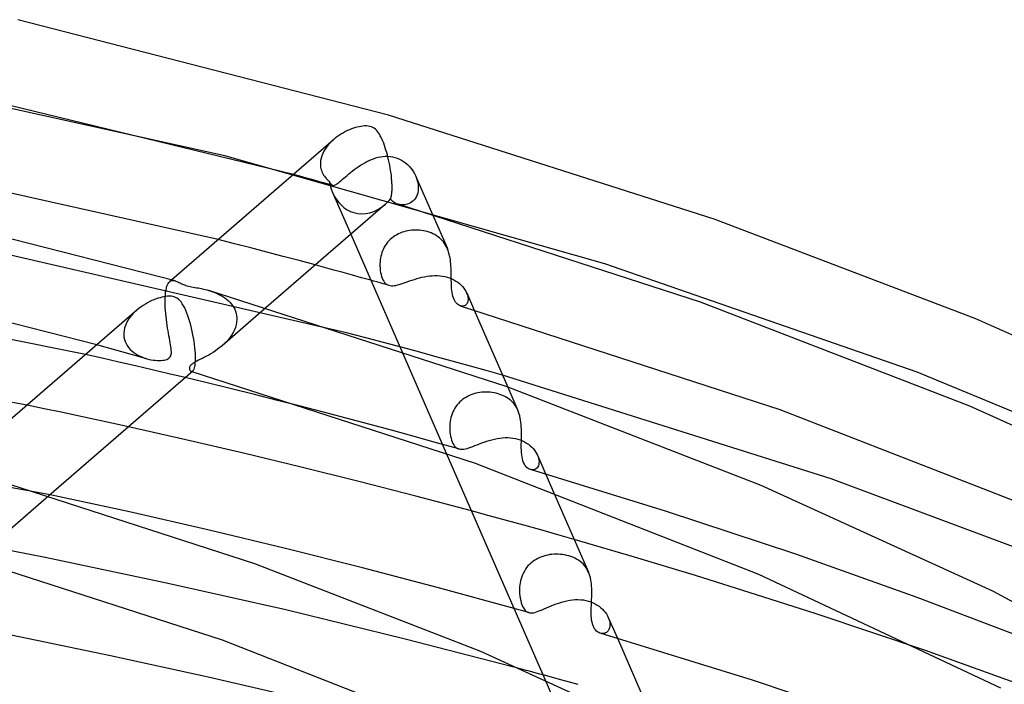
# Model space of a CAD drawing. Header units: millimetres. Extents: x -374 to 374, y -188 to 321.
# Tile 95 of 112: x 87 to 134, y 279 to 311. Entities that reach past the tile are written whole.
import ezdxf

# ---------------------------------------------------------------- set-up
doc = ezdxf.new("R2010")
doc.units = ezdxf.units.MM
doc.layers.add('HIDDEN', color=7, linetype='Continuous')
doc.layers.add('THICK', color=7, linetype='Continuous')

msp = doc.modelspace()

# ---------------------------------------------------------------- linework, layer by layer
at = {"layer": 'HIDDEN'}
for p, q in [((101.913, 305.593), (101.817, 305.507)), ((101.493, 305.124), (101.43, 305.02)), ((101.563, 305.225), (101.493, 305.124)), ((101.641, 305.323), (101.563, 305.225)), ((101.726, 305.417), (101.641, 305.323)), ((101.817, 305.507), (101.726, 305.417)), ((115.019, 299.585), (96.655, 304.796)), ((101.277, 304.581), (101.265, 304.47)), ((101.299, 304.692), (101.277, 304.581)), ((101.333, 304.803), (101.299, 304.692)), ((101.377, 304.913), (101.333, 304.803)), ((101.43, 305.02), (101.377, 304.913)), ((103.514, 304.521), (103.621, 304.573)), ((103.621, 304.573), (103.73, 304.62)), ((103.73, 304.62), (103.838, 304.662)), ((103.838, 304.662), (103.948, 304.698)), ((103.948, 304.698), (104.059, 304.729)), ((104.059, 304.729), (104.171, 304.753)), ((104.171, 304.753), (104.285, 304.77)), ((104.285, 304.77), (104.401, 304.779)), ((104.401, 304.779), (104.517, 304.78)), ((104.517, 304.78), (104.635, 304.772)), ((104.635, 304.772), (104.752, 304.753)), ((104.752, 304.753), (104.866, 304.725)), ((104.866, 304.725), (104.975, 304.689)), ((104.975, 304.689), (105.082, 304.644)), ((105.082, 304.644), (105.185, 304.59)), ((105.185, 304.59), (105.284, 304.527)), ((101.265, 304.456), (101.264, 304.442)), ((101.264, 304.442), (101.264, 304.428)), ((101.264, 304.428), (101.264, 304.413)), ((101.264, 304.413), (101.264, 304.399)), ((101.264, 304.399), (101.264, 304.385)), ((101.264, 304.385), (101.269, 304.316)), ((101.265, 304.47), (101.265, 304.456)), ((101.269, 304.316), (101.278, 304.248)), ((101.278, 304.248), (101.291, 304.182)), ((101.291, 304.182), (101.309, 304.116)), ((101.309, 304.116), (101.331, 304.053)), ((102.809, 304.065), (102.903, 304.136)), ((102.903, 304.136), (102.999, 304.206)), ((102.999, 304.206), (103.098, 304.275)), ((103.098, 304.275), (103.2, 304.341)), ((103.2, 304.341), (103.303, 304.404)), ((103.303, 304.404), (103.408, 304.465)), ((103.408, 304.465), (103.514, 304.521)), ((105.284, 304.527), (105.379, 304.457)), ((105.379, 304.457), (105.468, 304.38)), ((105.468, 304.38), (105.552, 304.298)), ((105.552, 304.298), (105.63, 304.209)), ((105.63, 304.209), (105.701, 304.116)), ((105.701, 304.116), (105.766, 304.019)), ((100.279, 303.815), (99.962, 303.903)), ((100.596, 303.727), (100.279, 303.815)), ((100.913, 303.639), (100.596, 303.727)), ((101.23, 303.55), (100.913, 303.639)), ((101.331, 304.053), (101.357, 303.991)), ((101.357, 303.991), (101.387, 303.931)), ((101.387, 303.931), (101.421, 303.873)), ((101.421, 303.873), (101.458, 303.817)), ((101.458, 303.817), (101.499, 303.763)), ((101.499, 303.763), (101.542, 303.712)), ((101.542, 303.712), (101.589, 303.662)), ((101.589, 303.662), (101.638, 303.615)), ((101.638, 303.615), (101.69, 303.571)), ((102.212, 303.561), (102.27, 303.611)), ((102.27, 303.611), (102.333, 303.666)), ((102.333, 303.666), (102.401, 303.726)), ((102.401, 303.726), (102.474, 303.789)), ((102.474, 303.789), (102.552, 303.856)), ((102.552, 303.856), (102.633, 303.924)), ((102.633, 303.924), (102.719, 303.994)), ((102.719, 303.994), (102.809, 304.065)), ((105.766, 304.019), (105.824, 303.919)), ((105.824, 303.919), (105.874, 303.816)), ((105.874, 303.816), (105.915, 303.713)), ((105.877, 303.807), (106.682, 301.965)), ((105.915, 303.713), (105.948, 303.61)), ((105.948, 303.61), (105.974, 303.505)), ((101.546, 303.461), (101.23, 303.55)), ((101.862, 303.372), (101.546, 303.461)), ((101.69, 303.57), (101.718, 303.518)), ((101.718, 303.518), (101.747, 303.473)), ((101.747, 303.473), (101.774, 303.436)), ((101.774, 303.436), (101.802, 303.407)), ((101.802, 303.407), (101.83, 303.386)), ((101.83, 303.386), (101.858, 303.373)), ((101.858, 303.373), (101.887, 303.368)), ((101.887, 303.368), (101.918, 303.369)), ((101.918, 303.369), (101.95, 303.378)), ((101.95, 303.378), (101.985, 303.392)), ((101.985, 303.392), (102.023, 303.414)), ((102.023, 303.414), (102.064, 303.442)), ((102.064, 303.442), (102.109, 303.475)), ((102.109, 303.475), (102.159, 303.515)), ((102.159, 303.515), (102.212, 303.561)), ((105.974, 303.505), (105.991, 303.401)), ((105.998, 303.199), (105.988, 303.101)), ((105.991, 303.401), (105.999, 303.299)), ((105.999, 303.299), (105.998, 303.199)), ((101.851, 303.033), (102.733, 301.012)), ((105.812, 302.692), (105.755, 302.63)), ((105.863, 302.76), (105.812, 302.692)), ((105.907, 302.836), (105.863, 302.76)), ((105.942, 302.919), (105.907, 302.836)), ((105.97, 303.008), (105.942, 302.919)), ((105.988, 303.101), (105.97, 303.008)), ((105.094, 302.442), (105.02, 302.46)), ((105.17, 302.432), (105.094, 302.442)), ((105.248, 302.429), (105.17, 302.432)), ((105.326, 302.433), (105.248, 302.429)), ((105.403, 302.446), (105.326, 302.433)), ((105.48, 302.466), (105.403, 302.446)), ((105.554, 302.495), (105.48, 302.466)), ((105.625, 302.531), (105.554, 302.495)), ((105.692, 302.577), (105.625, 302.531)), ((105.755, 302.63), (105.692, 302.577)), ((102.533, 296.255), (82.849, 300.799)), ((97.115, 300.556), (96.329, 300.757)), ((104.645, 300.763), (104.577, 300.695)), ((104.717, 300.826), (104.645, 300.763)), ((104.793, 300.885), (104.717, 300.826)), ((104.871, 300.939), (104.793, 300.885)), ((104.954, 300.988), (104.871, 300.939)), ((105.039, 301.033), (104.954, 300.988)), ((105.127, 301.072), (105.039, 301.033)), ((105.216, 301.107), (105.127, 301.072)), ((105.307, 301.136), (105.216, 301.107)), ((105.399, 301.161), (105.307, 301.136)), ((105.492, 301.181), (105.399, 301.161)), ((105.585, 301.197), (105.492, 301.181)), ((105.679, 301.208), (105.585, 301.197)), ((105.773, 301.215), (105.679, 301.208)), ((105.868, 301.217), (105.773, 301.215)), ((105.963, 301.215), (105.868, 301.217)), ((106.058, 301.209), (105.963, 301.215)), ((106.153, 301.198), (106.058, 301.209)), ((106.247, 301.183), (106.153, 301.198)), ((106.34, 301.163), (106.247, 301.183)), ((106.432, 301.139), (106.34, 301.163)), ((106.526, 301.109), (106.432, 301.139)), ((106.617, 301.075), (106.526, 301.109)), ((106.705, 301.036), (106.617, 301.075)), ((106.789, 300.992), (106.705, 301.036)), ((106.869, 300.944), (106.789, 300.992)), ((106.946, 300.892), (106.869, 300.944)), ((107.018, 300.836), (106.946, 300.892)), ((107.086, 300.775), (107.018, 300.836)), ((107.149, 300.71), (107.086, 300.775)), ((97.899, 300.354), (97.115, 300.556)), ((98.682, 300.15), (97.899, 300.354)), ((104.311, 300.302), (104.273, 300.216)), ((104.354, 300.386), (104.311, 300.302)), ((104.402, 300.468), (104.354, 300.386)), ((104.455, 300.546), (104.402, 300.468)), ((104.514, 300.622), (104.455, 300.546)), ((104.577, 300.695), (104.514, 300.622)), ((107.209, 300.641), (107.149, 300.71)), ((107.263, 300.567), (107.209, 300.641)), ((107.313, 300.489), (107.263, 300.567)), ((107.358, 300.408), (107.313, 300.489)), ((107.399, 300.322), (107.358, 300.408)), ((99.463, 299.944), (98.682, 300.15)), ((100.243, 299.737), (99.463, 299.944)), ((104.171, 299.862), (104.158, 299.774)), ((104.189, 299.951), (104.171, 299.862)), ((104.212, 300.04), (104.189, 299.951)), ((104.24, 300.128), (104.212, 300.04)), ((104.273, 300.216), (104.24, 300.128)), ((101.02, 299.528), (100.243, 299.737)), ((104.143, 299.598), (104.142, 299.485)), ((104.142, 299.485), (104.148, 299.375)), ((104.148, 299.685), (104.143, 299.598)), ((104.158, 299.774), (104.148, 299.685)), ((104.148, 299.375), (104.159, 299.267)), ((130.109, 294.348), (115.019, 299.585)), ((104.159, 299.267), (104.176, 299.164)), ((104.176, 299.164), (104.198, 299.066)), ((104.198, 299.066), (104.224, 298.975)), ((104.224, 298.975), (104.255, 298.892)), ((104.255, 298.892), (104.29, 298.816)), ((105.807, 298.832), (105.927, 298.868)), ((105.927, 298.868), (106.049, 298.902)), ((106.049, 298.902), (106.172, 298.932)), ((106.172, 298.932), (106.297, 298.958)), ((106.297, 298.958), (106.422, 298.98)), ((106.422, 298.98), (106.548, 298.997)), ((106.548, 298.997), (106.673, 299.008)), ((106.673, 299.008), (106.797, 299.013)), ((106.797, 299.013), (106.92, 299.012)), ((106.92, 299.012), (107.042, 299.004)), ((107.042, 299.004), (107.162, 298.988)), ((107.162, 298.988), (107.279, 298.966)), ((107.279, 298.966), (107.393, 298.938)), ((107.393, 298.938), (107.505, 298.901)), ((107.505, 298.901), (107.612, 298.858)), ((107.612, 298.858), (107.715, 298.809)), ((93.804, 298.323), (93.825, 298.418)), ((93.825, 298.418), (93.851, 298.503)), ((93.851, 298.503), (93.879, 298.576)), ((93.879, 298.576), (93.911, 298.637)), ((93.911, 298.637), (93.947, 298.687)), ((93.947, 298.687), (93.985, 298.727)), ((94.085, 298.813), (93.984, 298.726)), ((93.985, 298.727), (94.022, 298.753)), ((94.022, 298.753), (94.061, 298.771)), ((94.061, 298.771), (94.102, 298.782)), ((94.102, 298.782), (94.146, 298.785)), ((94.146, 298.785), (94.192, 298.78)), ((94.192, 298.78), (94.239, 298.769)), ((103.851, 298.75), (103.703, 298.791)), ((103.999, 298.708), (103.851, 298.75)), ((104.147, 298.667), (103.999, 298.708)), ((104.294, 298.625), (104.147, 298.667)), ((104.29, 298.816), (104.329, 298.748)), ((104.442, 298.584), (104.294, 298.625)), ((104.329, 298.748), (104.372, 298.689)), ((104.372, 298.689), (104.419, 298.64)), ((104.419, 298.64), (104.468, 298.599)), ((104.59, 298.542), (104.442, 298.584)), ((104.468, 298.599), (104.522, 298.568)), ((104.522, 298.568), (104.579, 298.545)), ((104.579, 298.545), (104.636, 298.532)), ((104.636, 298.532), (104.697, 298.525)), ((104.697, 298.525), (104.762, 298.525)), ((104.762, 298.525), (104.832, 298.532)), ((104.832, 298.532), (104.907, 298.544)), ((104.907, 298.544), (104.987, 298.562)), ((104.987, 298.562), (105.073, 298.586)), ((105.073, 298.586), (105.163, 298.614)), ((105.163, 298.614), (105.259, 298.645)), ((105.259, 298.645), (105.36, 298.68)), ((105.36, 298.68), (105.466, 298.717)), ((105.466, 298.717), (105.576, 298.756)), ((105.576, 298.756), (105.69, 298.794)), ((105.69, 298.794), (105.807, 298.832)), ((107.715, 298.809), (107.813, 298.753)), ((107.813, 298.753), (107.904, 298.692)), ((107.904, 298.692), (107.988, 298.626)), ((107.988, 298.626), (108.064, 298.558)), ((108.064, 298.558), (108.134, 298.486)), ((108.134, 298.486), (108.196, 298.411)), ((108.196, 298.411), (108.25, 298.335)), ((93.761, 297.888), (93.762, 297.902)), ((93.762, 297.917), (93.763, 297.931)), ((93.762, 297.902), (93.762, 297.917)), ((93.763, 297.931), (93.764, 297.946)), ((93.764, 297.96), (93.765, 297.975)), ((93.764, 297.946), (93.764, 297.96)), ((93.765, 297.975), (93.774, 298.1)), ((93.774, 298.1), (93.787, 298.216)), ((93.787, 298.216), (93.804, 298.323)), ((95.872, 298.298), (95.969, 298.268)), ((95.969, 298.268), (96.067, 298.235)), ((96.067, 298.235), (96.166, 298.197)), ((96.166, 298.197), (96.265, 298.155)), ((96.265, 298.155), (96.363, 298.109)), ((96.363, 298.109), (96.46, 298.058)), ((96.46, 298.058), (96.553, 298.002)), ((96.553, 298.002), (96.643, 297.942)), ((96.643, 297.942), (96.729, 297.878)), ((108.25, 298.335), (108.296, 298.258)), ((108.296, 298.258), (108.334, 298.18)), ((108.334, 298.18), (108.363, 298.107)), ((108.336, 298.176), (108.696, 297.352)), ((108.363, 298.107), (108.385, 298.034)), ((108.385, 298.034), (108.398, 297.964)), ((108.398, 297.964), (108.404, 297.896)), ((108.404, 297.896), (108.403, 297.833)), ((93.76, 297.753), (93.761, 297.888)), ((93.762, 297.613), (93.76, 297.753)), ((93.768, 297.47), (93.762, 297.613)), ((93.777, 297.325), (93.768, 297.47)), ((98.644, 297.471), (96.516, 295.627)), ((96.729, 297.878), (96.81, 297.808)), ((96.81, 297.808), (96.885, 297.734)), ((96.885, 297.734), (96.955, 297.655)), ((96.955, 297.655), (97.019, 297.571)), ((97.019, 297.571), (97.075, 297.482)), ((97.075, 297.482), (97.123, 297.389)), ((108.08, 297.537), (108.032, 297.549)), ((108.128, 297.533), (108.08, 297.537)), ((108.174, 297.537), (108.128, 297.533)), ((108.217, 297.549), (108.174, 297.537)), ((108.258, 297.569), (108.217, 297.549)), ((108.295, 297.596), (108.258, 297.569)), ((108.328, 297.63), (108.295, 297.596)), ((108.356, 297.672), (108.328, 297.63)), ((108.378, 297.72), (108.356, 297.672)), ((108.394, 297.774), (108.378, 297.72)), ((108.403, 297.833), (108.394, 297.774)), ((92.031, 296.953), (91.959, 296.842)), ((92.112, 297.06), (92.031, 296.953)), ((92.2, 297.162), (92.112, 297.06)), ((92.296, 297.26), (92.2, 297.162)), ((92.397, 297.352), (92.296, 297.26)), ((93.789, 297.181), (93.777, 297.325)), ((93.804, 297.038), (93.789, 297.181)), ((93.821, 296.896), (93.804, 297.038)), ((97.123, 297.389), (97.163, 297.291)), ((97.163, 297.291), (97.193, 297.19)), ((97.193, 297.19), (97.214, 297.084)), ((97.214, 297.084), (97.225, 296.976)), ((97.225, 296.976), (97.225, 296.961)), ((97.225, 296.961), (97.226, 296.947)), ((97.226, 296.947), (97.226, 296.932)), ((91.805, 296.488), (91.778, 296.365)), ((91.845, 296.609), (91.805, 296.488)), ((91.896, 296.727), (91.845, 296.609)), ((91.959, 296.842), (91.896, 296.727)), ((93.839, 296.756), (93.821, 296.896)), ((93.859, 296.618), (93.839, 296.756)), ((93.88, 296.484), (93.859, 296.618)), ((93.902, 296.354), (93.88, 296.484)), ((97.157, 296.516), (97.11, 296.394)), ((97.193, 296.64), (97.157, 296.516)), ((97.216, 296.765), (97.193, 296.64)), ((97.226, 296.888), (97.216, 296.765)), ((97.226, 296.932), (97.226, 296.917)), ((97.226, 296.917), (97.226, 296.902)), ((97.226, 296.902), (97.226, 296.888)), ((91.764, 296.214), (91.763, 296.2)), ((91.763, 296.2), (91.763, 296.186)), ((91.763, 296.186), (91.764, 296.172)), ((91.765, 296.242), (91.764, 296.228)), ((91.764, 296.228), (91.764, 296.214)), ((91.764, 296.172), (91.764, 296.158)), ((91.764, 296.158), (91.773, 296.046)), ((91.778, 296.365), (91.765, 296.242)), ((91.773, 296.046), (91.795, 295.936)), ((93.925, 296.228), (93.902, 296.354)), ((93.947, 296.107), (93.925, 296.228)), ((93.968, 295.99), (93.947, 296.107)), ((96.904, 296.041), (96.817, 295.93)), ((96.983, 296.156), (96.904, 296.041)), ((97.052, 296.274), (96.983, 296.156)), ((97.11, 296.394), (97.052, 296.274)), ((90.862, 295.563), (90.46, 295.674)), ((91.264, 295.451), (90.862, 295.563)), ((91.795, 295.936), (91.829, 295.83)), ((91.829, 295.83), (91.874, 295.728)), ((91.874, 295.728), (91.93, 295.631)), ((91.93, 295.631), (91.995, 295.539)), ((91.995, 295.539), (92.07, 295.453)), ((93.989, 295.878), (93.968, 295.99)), ((94.008, 295.772), (93.989, 295.878)), ((94.026, 295.671), (94.008, 295.772)), ((94.041, 295.578), (94.026, 295.671)), ((94.052, 295.491), (94.041, 295.578)), ((96.406, 295.537), (96.299, 295.455)), ((96.512, 295.624), (96.406, 295.537)), ((96.62, 295.722), (96.512, 295.624)), ((96.722, 295.824), (96.62, 295.722)), ((96.817, 295.93), (96.722, 295.824)), ((105.96, 295.344), (105.108, 295.574)), ((90.725, 295.023), (89.918, 295.205)), ((91.666, 295.34), (91.264, 295.451)), ((92.067, 295.227), (91.666, 295.34)), ((92.468, 295.114), (92.067, 295.227)), ((92.07, 295.453), (92.154, 295.374)), ((92.154, 295.374), (92.244, 295.3)), ((92.244, 295.3), (92.341, 295.233)), ((92.341, 295.233), (92.444, 295.172)), ((92.444, 295.172), (92.551, 295.118)), ((92.867, 295.001), (92.468, 295.114)), ((92.551, 295.118), (92.661, 295.071)), ((92.661, 295.071), (92.772, 295.03)), ((93.961, 295.039), (93.989, 295.068)), ((93.989, 295.068), (94.012, 295.099)), ((94.012, 295.099), (94.03, 295.134)), ((94.03, 295.134), (94.045, 295.173)), ((94.045, 295.173), (94.055, 295.22)), ((94.06, 295.412), (94.052, 295.491)), ((94.055, 295.22), (94.062, 295.275)), ((94.063, 295.34), (94.06, 295.412)), ((94.062, 295.275), (94.063, 295.34)), ((95.663, 295.069), (95.565, 295.019)), ((95.763, 295.122), (95.663, 295.069)), ((95.866, 295.179), (95.763, 295.122)), ((95.973, 295.24), (95.866, 295.179)), ((96.081, 295.307), (95.973, 295.24)), ((96.19, 295.378), (96.081, 295.307)), ((96.299, 295.455), (96.19, 295.378)), ((105.188, 295.391), (107.352, 290.434)), ((106.803, 295.114), (105.96, 295.344)), ((107.637, 294.884), (106.803, 295.114)), ((91.53, 294.839), (90.725, 295.023)), ((92.334, 294.653), (91.53, 294.839)), ((93.137, 294.466), (92.334, 294.653)), ((92.772, 295.03), (92.884, 294.996)), ((92.884, 294.996), (92.987, 294.97)), ((92.987, 294.97), (93.089, 294.95)), ((93.089, 294.95), (93.189, 294.934)), ((93.189, 294.934), (93.287, 294.923)), ((93.287, 294.923), (93.382, 294.916)), ((93.382, 294.916), (93.474, 294.915)), ((93.474, 294.915), (93.561, 294.917)), ((93.561, 294.917), (93.644, 294.925)), ((93.644, 294.925), (93.719, 294.936)), ((93.719, 294.936), (93.785, 294.952)), ((93.785, 294.952), (93.841, 294.97)), ((93.841, 294.97), (93.888, 294.991)), ((93.888, 294.991), (93.928, 295.014)), ((93.928, 295.014), (93.961, 295.039)), ((94.938, 294.566), (94.935, 294.536)), ((94.946, 294.596), (94.938, 294.566)), ((94.958, 294.625), (94.946, 294.596)), ((94.975, 294.654), (94.958, 294.625)), ((94.998, 294.683), (94.975, 294.654)), ((95.027, 294.713), (94.998, 294.683)), ((95.063, 294.744), (95.027, 294.713)), ((95.107, 294.775), (95.063, 294.744)), ((95.16, 294.809), (95.107, 294.775)), ((95.224, 294.846), (95.16, 294.809)), ((95.299, 294.886), (95.224, 294.846)), ((95.382, 294.928), (95.299, 294.886)), ((95.471, 294.972), (95.382, 294.928)), ((95.565, 295.019), (95.471, 294.972)), ((108.46, 294.655), (107.637, 294.884)), ((109.273, 294.426), (108.46, 294.655)), ((93.938, 294.277), (93.137, 294.466)), ((94.737, 294.087), (93.938, 294.277)), ((94.935, 294.536), (94.936, 294.506)), ((94.936, 294.506), (94.942, 294.477)), ((94.942, 294.477), (94.952, 294.45)), ((94.952, 294.45), (94.965, 294.427)), ((94.965, 294.427), (94.98, 294.407)), ((94.98, 294.407), (94.998, 294.391)), ((94.998, 294.391), (95.017, 294.381)), ((95.017, 294.381), (95.03, 294.377)), ((95.029, 294.377), (95.023, 294.379)), ((95.036, 294.375), (95.029, 294.377)), ((95.03, 294.377), (95.043, 294.376)), ((95.042, 294.373), (95.036, 294.375)), ((95.049, 294.371), (95.042, 294.373)), ((95.043, 294.376), (95.056, 294.377)), ((95.055, 294.369), (95.049, 294.371)), ((95.061, 294.367), (95.055, 294.369)), ((95.056, 294.377), (95.07, 294.381)), ((95.07, 294.381), (95.083, 294.388)), ((95.083, 294.388), (95.096, 294.398)), ((110.073, 294.199), (109.273, 294.426)), ((143.13, 288.981), (130.109, 294.348)), ((110.322, 293.629), (110.813, 292.504)), ((108.322, 293.15), (108.237, 293.099)), ((108.41, 293.197), (108.322, 293.15)), ((108.5, 293.239), (108.41, 293.197)), ((108.592, 293.275), (108.5, 293.239)), ((108.686, 293.306), (108.592, 293.275)), ((108.781, 293.332), (108.686, 293.306)), ((108.877, 293.353), (108.781, 293.332)), ((108.974, 293.369), (108.877, 293.353)), ((109.071, 293.381), (108.974, 293.369)), ((109.169, 293.388), (109.071, 293.381)), ((109.267, 293.39), (109.169, 293.388)), ((109.365, 293.388), (109.267, 293.39)), ((109.463, 293.382), (109.365, 293.388)), ((109.561, 293.371), (109.463, 293.382)), ((109.659, 293.355), (109.561, 293.371)), ((109.755, 293.335), (109.659, 293.355)), ((109.851, 293.31), (109.755, 293.335)), ((109.945, 293.28), (109.851, 293.31)), ((110.036, 293.246), (109.945, 293.28)), ((110.123, 293.207), (110.036, 293.246)), ((110.207, 293.164), (110.123, 293.207)), ((110.287, 293.117), (110.207, 293.164)), ((87.911, 292.584), (87.088, 292.754)), ((107.814, 292.687), (107.76, 292.605)), ((107.872, 292.766), (107.814, 292.687)), ((107.937, 292.842), (107.872, 292.766)), ((108.006, 292.914), (107.937, 292.842)), ((108.079, 292.98), (108.006, 292.914)), ((108.156, 293.042), (108.079, 292.98)), ((108.237, 293.099), (108.156, 293.042)), ((110.363, 293.066), (110.287, 293.117)), ((110.435, 293.011), (110.363, 293.066)), ((110.502, 292.951), (110.435, 293.011)), ((110.565, 292.887), (110.502, 292.951)), ((110.624, 292.819), (110.565, 292.887)), ((110.677, 292.747), (110.624, 292.819)), ((110.727, 292.672), (110.677, 292.747)), ((110.771, 292.592), (110.727, 292.672)), ((88.21, 288.434), (65.25, 292.58)), ((88.732, 292.412), (87.911, 292.584)), ((89.55, 292.238), (88.732, 292.412)), ((90.367, 292.063), (89.55, 292.238)), ((102.513, 292.13), (101.413, 292.419)), ((107.601, 292.249), (107.574, 292.157)), ((107.632, 292.341), (107.601, 292.249)), ((107.67, 292.431), (107.632, 292.341)), ((107.712, 292.519), (107.67, 292.431)), ((107.76, 292.605), (107.712, 292.519)), ((110.811, 292.508), (110.771, 292.592)), ((110.847, 292.42), (110.811, 292.508)), ((110.878, 292.328), (110.847, 292.42)), ((110.904, 292.234), (110.878, 292.328)), ((110.926, 292.136), (110.904, 292.234)), ((91.181, 291.887), (90.367, 292.063)), ((91.992, 291.709), (91.181, 291.887)), ((103.609, 291.838), (102.513, 292.13)), ((104.703, 291.544), (103.609, 291.838)), ((107.517, 291.788), (107.514, 291.697)), ((107.525, 291.88), (107.517, 291.788)), ((107.537, 291.972), (107.525, 291.88)), ((107.553, 292.065), (107.537, 291.972)), ((107.574, 292.157), (107.553, 292.065)), ((110.945, 292.035), (110.926, 292.136)), ((110.959, 291.932), (110.945, 292.035)), ((110.97, 291.828), (110.959, 291.932)), ((110.977, 291.723), (110.97, 291.828)), ((110.982, 291.617), (110.977, 291.723)), ((105.792, 291.246), (104.703, 291.544)), ((106.879, 290.945), (105.792, 291.246)), ((107.514, 291.697), (107.516, 291.582)), ((107.516, 291.582), (107.523, 291.469)), ((107.523, 291.469), (107.537, 291.36)), ((107.537, 291.36), (107.556, 291.256)), ((107.556, 291.256), (107.579, 291.158)), ((110.984, 291.511), (110.982, 291.617)), ((110.983, 291.194), (110.984, 291.298)), ((110.985, 291.404), (110.984, 291.511)), ((110.984, 291.298), (110.985, 291.404)), ((107.961, 290.641), (106.879, 290.945)), ((107.579, 291.158), (107.606, 291.067)), ((107.606, 291.067), (107.638, 290.984)), ((107.638, 290.984), (107.673, 290.909)), ((107.673, 290.909), (107.712, 290.842)), ((107.712, 290.842), (107.753, 290.784)), ((107.753, 290.784), (107.798, 290.735)), ((108.531, 290.729), (108.628, 290.765)), ((108.628, 290.765), (108.731, 290.805)), ((108.731, 290.805), (108.838, 290.847)), ((108.838, 290.847), (108.949, 290.89)), ((108.949, 290.89), (109.064, 290.933)), ((109.064, 290.933), (109.183, 290.976)), ((109.183, 290.976), (109.306, 291.017)), ((109.306, 291.017), (109.43, 291.055)), ((109.43, 291.055), (109.556, 291.09)), ((109.556, 291.09), (109.684, 291.121)), ((109.684, 291.121), (109.812, 291.146)), ((109.812, 291.146), (109.941, 291.166)), ((109.941, 291.166), (110.069, 291.18)), ((110.069, 291.18), (110.197, 291.188)), ((110.197, 291.188), (110.323, 291.188)), ((110.323, 291.188), (110.449, 291.181)), ((110.449, 291.181), (110.572, 291.167)), ((110.572, 291.167), (110.692, 291.145)), ((110.692, 291.145), (110.809, 291.115)), ((110.809, 291.115), (110.921, 291.079)), ((110.921, 291.079), (111.03, 291.035)), ((110.976, 290.793), (110.977, 290.89)), ((110.977, 290.697), (110.976, 290.793)), ((110.977, 290.89), (110.979, 290.99)), ((110.979, 290.99), (110.981, 291.091)), ((110.981, 291.091), (110.983, 291.194)), ((111.03, 291.035), (111.134, 290.984)), ((111.134, 290.984), (111.231, 290.927)), ((111.231, 290.927), (111.322, 290.866)), ((111.322, 290.866), (111.405, 290.8)), ((111.405, 290.8), (111.482, 290.73)), ((107.798, 290.735), (107.845, 290.696)), ((107.845, 290.696), (107.896, 290.666)), ((107.896, 290.666), (107.949, 290.644)), ((107.949, 290.644), (108.005, 290.631)), ((108.005, 290.631), (108.065, 290.625)), ((108.065, 290.625), (108.13, 290.626)), ((108.13, 290.626), (108.199, 290.635)), ((108.199, 290.635), (108.274, 290.65)), ((108.274, 290.65), (108.354, 290.671)), ((108.354, 290.671), (108.44, 290.698)), ((108.44, 290.698), (108.531, 290.729)), ((110.98, 290.58), (110.977, 290.697)), ((110.986, 290.467), (110.98, 290.58)), ((110.997, 290.358), (110.986, 290.467)), ((111.012, 290.254), (110.997, 290.358)), ((111.482, 290.73), (111.552, 290.657)), ((111.552, 290.657), (111.614, 290.582)), ((111.614, 290.582), (111.669, 290.504)), ((111.669, 290.504), (111.716, 290.425)), ((111.716, 290.425), (111.756, 290.345)), ((111.756, 290.345), (111.788, 290.264)), ((111.758, 290.339), (112.536, 288.558)), ((111.032, 290.158), (111.012, 290.254)), ((111.057, 290.068), (111.032, 290.158)), ((111.088, 289.985), (111.057, 290.068)), ((111.123, 289.91), (111.088, 289.985)), ((111.164, 289.843), (111.123, 289.91)), ((111.209, 289.785), (111.164, 289.843)), ((111.8, 289.834), (111.774, 289.781)), ((111.788, 290.264), (111.811, 290.184)), ((111.818, 289.895), (111.8, 289.834)), ((111.811, 290.184), (111.826, 290.106)), ((111.829, 289.96), (111.818, 289.895)), ((111.826, 290.106), (111.832, 290.031)), ((111.832, 290.031), (111.829, 289.96)), ((111.256, 289.737), (111.209, 289.785)), ((111.306, 289.697), (111.256, 289.737)), ((111.358, 289.667), (111.306, 289.697)), ((111.411, 289.645), (111.358, 289.667)), ((111.463, 289.633), (111.411, 289.645)), ((117.942, 287.64), (111.42, 289.642)), ((111.515, 289.628), (111.463, 289.633)), ((111.566, 289.632), (111.515, 289.628)), ((111.615, 289.645), (111.566, 289.632)), ((111.661, 289.667), (111.615, 289.645)), ((111.704, 289.697), (111.661, 289.667)), ((111.742, 289.735), (111.704, 289.697)), ((111.774, 289.781), (111.742, 289.735)), ((88.142, 288.375), (86.015, 286.534)), ((109.42, 287.419), (108.568, 287.65)), ((124.241, 285.556), (117.942, 287.64)), ((110.263, 287.189), (109.42, 287.419)), ((111.097, 286.958), (110.263, 287.189)), ((111.921, 286.729), (111.097, 286.958)), ((87.96, 285.396), (82.008, 286.551)), ((112.734, 286.5), (111.921, 286.729)), ((113.534, 286.272), (112.734, 286.5)), ((112.355, 285.538), (112.255, 285.52)), ((112.457, 285.55), (112.355, 285.538)), ((112.558, 285.558), (112.457, 285.55)), ((112.661, 285.561), (112.558, 285.558)), ((112.764, 285.559), (112.661, 285.561)), ((112.867, 285.552), (112.764, 285.559)), ((112.969, 285.541), (112.867, 285.552)), ((113.071, 285.525), (112.969, 285.541)), ((113.171, 285.504), (113.071, 285.525)), ((130.112, 283.467), (124.241, 285.556)), ((93.826, 284.167), (87.96, 285.396)), ((111.369, 285.064), (111.299, 284.99)), ((111.443, 285.133), (111.369, 285.064)), ((111.521, 285.197), (111.443, 285.133)), ((111.603, 285.256), (111.521, 285.197)), ((111.688, 285.309), (111.603, 285.256)), ((111.777, 285.357), (111.688, 285.309)), ((111.868, 285.4), (111.777, 285.357)), ((111.962, 285.438), (111.868, 285.4)), ((112.058, 285.471), (111.962, 285.438)), ((112.156, 285.498), (112.058, 285.471)), ((112.255, 285.52), (112.156, 285.498)), ((113.271, 285.478), (113.171, 285.504)), ((113.372, 285.445), (113.271, 285.478)), ((113.469, 285.408), (113.372, 285.445)), ((113.562, 285.366), (113.469, 285.408)), ((113.651, 285.32), (113.562, 285.366)), ((113.735, 285.268), (113.651, 285.32)), ((113.815, 285.212), (113.735, 285.268)), ((113.89, 285.151), (113.815, 285.212)), ((113.959, 285.086), (113.89, 285.151)), ((114.023, 285.016), (113.959, 285.086)), ((111.075, 284.654), (111.033, 284.562)), ((111.123, 284.744), (111.075, 284.654)), ((111.176, 284.829), (111.123, 284.744)), ((111.235, 284.911), (111.176, 284.829)), ((111.299, 284.99), (111.235, 284.911)), ((114.081, 284.941), (114.023, 285.016)), ((114.135, 284.862), (114.081, 284.941)), ((114.183, 284.778), (114.135, 284.862)), ((114.225, 284.69), (114.183, 284.778)), ((99.588, 282.866), (93.826, 284.167)), ((110.92, 284.18), (110.906, 284.083)), ((110.94, 284.277), (110.92, 284.18)), ((110.966, 284.373), (110.94, 284.277)), ((110.996, 284.468), (110.966, 284.373)), ((111.033, 284.562), (110.996, 284.468)), ((110.89, 283.89), (110.889, 283.795)), ((110.889, 283.795), (110.894, 283.669)), ((110.896, 283.986), (110.89, 283.89)), ((110.894, 283.669), (110.905, 283.547)), ((110.906, 284.083), (110.896, 283.986)), ((110.905, 283.547), (110.923, 283.43)), ((110.923, 283.43), (110.946, 283.32)), ((110.946, 283.32), (110.973, 283.217)), ((110.973, 283.217), (111.005, 283.123)), ((112.539, 283.112), (112.663, 283.158)), ((112.663, 283.158), (112.79, 283.202)), ((112.79, 283.202), (112.919, 283.243)), ((112.919, 283.243), (113.051, 283.279)), ((113.051, 283.279), (113.183, 283.31)), ((113.183, 283.31), (113.316, 283.334)), ((113.316, 283.334), (113.449, 283.353)), ((113.449, 283.353), (113.582, 283.364)), ((113.582, 283.364), (113.714, 283.367)), ((113.714, 283.367), (113.845, 283.362)), ((113.845, 283.362), (113.974, 283.348)), ((113.974, 283.348), (114.1, 283.326)), ((114.1, 283.326), (114.224, 283.295)), ((114.224, 283.295), (114.338, 283.258)), ((114.338, 283.258), (114.448, 283.213)), ((114.448, 283.213), (114.551, 283.162)), ((114.551, 283.162), (114.648, 283.105)), ((135.821, 281.29), (130.112, 283.467)), ((105.37, 281.461), (99.588, 282.866)), ((110.744, 282.906), (110.625, 282.939)), ((110.862, 282.872), (110.744, 282.906)), ((110.981, 282.839), (110.862, 282.872)), ((111.1, 282.805), (110.981, 282.839)), ((111.005, 283.123), (111.041, 283.037)), ((111.041, 283.037), (111.081, 282.961)), ((111.081, 282.961), (111.123, 282.896)), ((111.218, 282.772), (111.1, 282.805)), ((111.123, 282.896), (111.169, 282.843)), ((111.169, 282.843), (111.217, 282.799)), ((111.217, 282.799), (111.268, 282.766)), ((111.337, 282.738), (111.218, 282.772)), ((111.268, 282.766), (111.322, 282.743)), ((111.322, 282.743), (111.375, 282.73)), ((111.375, 282.73), (111.433, 282.724)), ((111.433, 282.724), (111.495, 282.726)), ((111.495, 282.726), (111.562, 282.735)), ((111.562, 282.735), (111.634, 282.751)), ((111.634, 282.751), (111.712, 282.774)), ((111.712, 282.774), (111.796, 282.803)), ((111.796, 282.803), (111.885, 282.838)), ((111.885, 282.838), (111.981, 282.878)), ((111.981, 282.878), (112.083, 282.921)), ((112.083, 282.921), (112.189, 282.967)), ((112.189, 282.967), (112.301, 283.015)), ((112.301, 283.015), (112.417, 283.063)), ((112.417, 283.063), (112.539, 283.112)), ((114.648, 283.105), (114.739, 283.042)), ((114.739, 283.042), (114.823, 282.975)), ((114.823, 282.975), (114.9, 282.904)), ((114.9, 282.904), (114.97, 282.83)), ((114.97, 282.83), (115.033, 282.752)), ((115.033, 282.752), (115.089, 282.672)), ((115.089, 282.672), (115.138, 282.589)), ((115.138, 282.589), (115.179, 282.506)), ((115.179, 282.506), (115.211, 282.423)), ((115.179, 282.504), (115.62, 281.496)), ((115.211, 282.423), (115.235, 282.341)), ((115.235, 282.341), (115.25, 282.261)), ((115.25, 282.261), (115.257, 282.184)), ((114.83, 281.731), (114.775, 281.746)), ((114.885, 281.725), (114.83, 281.731)), ((114.94, 281.727), (114.885, 281.725)), ((114.993, 281.737), (114.94, 281.727)), ((115.044, 281.757), (114.993, 281.737)), ((115.091, 281.784), (115.044, 281.757)), ((115.134, 281.82), (115.091, 281.784)), ((115.172, 281.865), (115.134, 281.82)), ((115.204, 281.916), (115.172, 281.865)), ((115.229, 281.974), (115.204, 281.916)), ((115.247, 282.039), (115.229, 281.974)), ((115.256, 282.11), (115.247, 282.039)), ((115.257, 282.184), (115.256, 282.11)), ((111.045, 279.99), (105.37, 281.461)), ((135.019, 279.288), (130.506, 280.9)), ((112.88, 279.495), (112.028, 279.726)), ((112.118, 279.52), (114.524, 274.01)), ((113.724, 279.263), (112.88, 279.495))]:
    msp.add_line(p, q, dxfattribs=at)
for start_param, end_param in [(2.068776, 2.328663), (2.328663, 3.096309), (3.096309, 3.95346)]:
    msp.add_ellipse((103.479, 304.303), major_axis=(0.513, 2.265), ratio=0.775753, start_param=start_param, end_param=end_param, dxfattribs=at)
at = {"layer": 'THICK'}
for p, q in [((104.555, 306.762), (86.64, 311.374)), ((96.655, 304.796), (77.102, 309.129)), ((99.962, 303.903), (80.34, 308.659)), ((120.302, 301.736), (104.555, 306.762)), ((102.583, 306.016), (102.484, 305.968)), ((102.68, 306.059), (102.583, 306.016)), ((102.775, 306.097), (102.68, 306.059)), ((102.868, 306.13), (102.775, 306.097)), ((102.959, 306.16), (102.868, 306.13)), ((103.046, 306.184), (102.959, 306.16)), ((103.134, 306.206), (103.046, 306.184)), ((103.224, 306.223), (103.134, 306.206)), ((103.315, 306.236), (103.224, 306.223)), ((103.405, 306.244), (103.315, 306.236)), ((103.492, 306.245), (103.405, 306.244)), ((103.577, 306.238), (103.492, 306.245)), ((103.659, 306.224), (103.577, 306.238)), ((103.735, 306.2), (103.659, 306.224)), ((103.804, 306.169), (103.735, 306.2)), ((103.867, 306.13), (103.804, 306.169)), ((103.923, 306.087), (103.867, 306.13)), ((103.975, 306.036), (103.923, 306.087)), ((104.024, 305.979), (103.975, 306.036)), ((101.892, 305.574), (94.085, 298.813)), ((102.002, 305.665), (101.913, 305.593)), ((102.094, 305.733), (102.002, 305.665)), ((102.189, 305.798), (102.094, 305.733)), ((102.287, 305.859), (102.189, 305.798)), ((102.386, 305.916), (102.287, 305.859)), ((102.484, 305.968), (102.386, 305.916)), ((104.072, 305.915), (104.024, 305.979)), ((104.118, 305.844), (104.072, 305.915)), ((104.162, 305.768), (104.118, 305.844)), ((104.205, 305.685), (104.162, 305.768)), ((104.246, 305.596), (104.205, 305.685)), ((104.287, 305.503), (104.246, 305.596)), ((104.326, 305.404), (104.287, 305.503)), ((104.364, 305.301), (104.326, 305.404)), ((104.401, 305.193), (104.364, 305.301)), ((104.436, 305.081), (104.401, 305.193)), ((104.47, 304.966), (104.436, 305.081)), ((96.329, 300.757), (77.229, 305.03)), ((104.502, 304.847), (104.47, 304.966)), ((104.533, 304.725), (104.502, 304.847)), ((104.563, 304.601), (104.533, 304.725)), ((104.59, 304.474), (104.563, 304.601)), ((104.616, 304.347), (104.59, 304.474)), ((104.639, 304.218), (104.616, 304.347)), ((104.66, 304.089), (104.639, 304.218)), ((104.679, 303.961), (104.66, 304.089)), ((104.695, 303.834), (104.679, 303.961)), ((104.708, 303.71), (104.695, 303.834)), ((104.718, 303.589), (104.708, 303.71)), ((104.725, 303.471), (104.718, 303.589)), ((104.724, 303.074), (104.727, 303.13)), ((104.726, 303.457), (104.725, 303.471)), ((104.726, 303.442), (104.726, 303.457)), ((104.727, 303.428), (104.726, 303.442)), ((104.728, 303.413), (104.727, 303.428)), ((104.727, 303.13), (104.729, 303.19)), ((104.728, 303.399), (104.728, 303.413)), ((104.728, 303.385), (104.728, 303.399)), ((104.73, 303.317), (104.728, 303.385)), ((104.729, 303.19), (104.73, 303.252)), ((104.73, 303.252), (104.73, 303.317)), ((94.239, 298.769), (78.101, 302.879)), ((104.655, 302.714), (104.666, 302.741)), ((104.704, 302.653), (104.655, 302.714)), ((104.666, 302.741), (104.676, 302.772)), ((104.676, 302.772), (104.685, 302.805)), ((104.685, 302.805), (104.694, 302.841)), ((104.694, 302.841), (104.702, 302.881)), ((104.702, 302.881), (104.709, 302.924)), ((104.709, 302.924), (104.715, 302.971)), ((104.715, 302.971), (104.72, 303.021)), ((104.72, 303.021), (104.724, 303.074)), ((104.401, 302.455), (98.644, 297.471)), ((104.759, 302.6), (104.704, 302.653)), ((104.818, 302.554), (104.759, 302.6)), ((104.882, 302.516), (104.818, 302.554)), ((104.95, 302.485), (104.882, 302.516)), ((105.019, 302.46), (104.95, 302.485)), ((119.639, 297.727), (105.019, 302.46)), ((106.682, 301.965), (107.401, 300.318)), ((132.949, 296.921), (120.302, 301.736)), ((102.733, 301.012), (105.188, 295.391)), ((107.434, 300.237), (107.399, 300.322)), ((107.464, 300.149), (107.434, 300.237)), ((107.491, 300.058), (107.464, 300.149)), ((107.513, 299.964), (107.491, 300.058)), ((107.532, 299.869), (107.513, 299.964)), ((107.548, 299.772), (107.532, 299.869)), ((101.469, 299.406), (101.02, 299.528)), ((101.917, 299.284), (101.469, 299.406)), ((107.561, 299.673), (107.548, 299.772)), ((107.57, 299.572), (107.561, 299.673)), ((107.578, 299.471), (107.57, 299.572)), ((107.583, 299.37), (107.578, 299.471)), ((107.587, 299.269), (107.583, 299.37)), ((102.364, 299.162), (101.917, 299.284)), ((102.811, 299.039), (102.364, 299.162)), ((103.257, 298.915), (102.811, 299.039)), ((103.703, 298.791), (103.257, 298.915)), ((107.589, 299.169), (107.587, 299.269)), ((107.59, 299.07), (107.589, 299.169)), ((107.591, 298.972), (107.59, 299.07)), ((107.592, 298.876), (107.591, 298.972)), ((107.593, 298.782), (107.592, 298.876)), ((89.918, 295.205), (71.832, 298.794)), ((90.46, 295.674), (79.234, 298.516)), ((94.239, 298.769), (94.285, 298.754)), ((94.285, 298.754), (94.332, 298.734)), ((94.332, 298.734), (94.381, 298.712)), ((94.381, 298.712), (94.432, 298.687)), ((94.432, 298.687), (94.485, 298.661)), ((94.485, 298.661), (94.54, 298.634)), ((94.54, 298.634), (94.597, 298.608)), ((94.597, 298.608), (94.653, 298.584)), ((94.653, 298.584), (94.71, 298.563)), ((94.71, 298.563), (94.767, 298.543)), ((94.767, 298.543), (94.829, 298.525)), ((94.829, 298.525), (94.896, 298.507)), ((94.896, 298.507), (94.966, 298.491)), ((94.966, 298.491), (95.038, 298.476)), ((95.038, 298.476), (95.113, 298.461)), ((95.113, 298.461), (95.191, 298.447)), ((95.191, 298.447), (95.271, 298.432)), ((95.271, 298.432), (95.353, 298.417)), ((95.353, 298.417), (95.436, 298.401)), ((95.436, 298.401), (95.519, 298.385)), ((95.519, 298.385), (95.604, 298.366)), ((107.595, 298.69), (107.593, 298.782)), ((107.597, 298.601), (107.595, 298.69)), ((107.602, 298.496), (107.597, 298.601)), ((107.609, 298.394), (107.602, 298.496)), ((107.62, 298.295), (107.609, 298.394)), ((93.42, 297.92), (93.323, 297.887)), ((93.514, 297.948), (93.42, 297.92)), ((93.607, 297.972), (93.514, 297.948)), ((93.7, 297.992), (93.607, 297.972)), ((93.792, 298.006), (93.7, 297.992)), ((93.881, 298.015), (93.792, 298.006)), ((93.967, 298.018), (93.881, 298.015)), ((94.05, 298.014), (93.967, 298.018)), ((94.129, 298.003), (94.05, 298.014)), ((94.203, 297.984), (94.129, 298.003)), ((94.271, 297.958), (94.203, 297.984)), ((94.335, 297.924), (94.271, 297.958)), ((94.401, 297.878), (94.335, 297.924)), ((95.604, 298.366), (95.691, 298.346)), ((95.691, 298.346), (95.78, 298.323)), ((95.78, 298.323), (95.872, 298.298)), ((110.292, 293.639), (95.873, 298.298)), ((107.633, 298.2), (107.62, 298.295)), ((107.65, 298.109), (107.633, 298.2)), ((107.671, 298.023), (107.65, 298.109)), ((107.697, 297.941), (107.671, 298.023)), ((107.727, 297.865), (107.697, 297.941)), ((92.495, 297.432), (92.397, 297.352)), ((92.596, 297.507), (92.495, 297.432)), ((92.7, 297.578), (92.596, 297.507)), ((92.806, 297.643), (92.7, 297.578)), ((92.911, 297.703), (92.806, 297.643)), ((93.017, 297.757), (92.911, 297.703)), ((93.121, 297.806), (93.017, 297.757)), ((93.223, 297.849), (93.121, 297.806)), ((93.323, 297.887), (93.223, 297.849)), ((94.467, 297.817), (94.401, 297.878)), ((94.532, 297.743), (94.467, 297.817)), ((94.593, 297.656), (94.532, 297.743)), ((94.652, 297.559), (94.593, 297.656)), ((94.708, 297.451), (94.652, 297.559)), ((94.763, 297.332), (94.708, 297.451)), ((107.762, 297.797), (107.727, 297.865)), ((107.8, 297.736), (107.762, 297.797)), ((107.842, 297.682), (107.8, 297.736)), ((107.886, 297.636), (107.842, 297.682)), ((107.934, 297.599), (107.886, 297.636)), ((107.983, 297.569), (107.934, 297.599)), ((108.032, 297.549), (107.983, 297.569)), ((123.49, 292.525), (108.042, 297.546)), ((132.649, 292.714), (119.639, 297.727)), ((92.391, 297.347), (83.585, 289.72)), ((94.815, 297.204), (94.763, 297.332)), ((94.866, 297.068), (94.815, 297.204)), ((94.913, 296.926), (94.866, 297.068)), ((108.696, 297.352), (110.322, 293.629)), ((94.958, 296.779), (94.913, 296.926)), ((95, 296.629), (94.958, 296.779)), ((95.039, 296.475), (95, 296.629)), ((95.075, 296.319), (95.039, 296.475)), ((144.577, 291.762), (132.949, 296.921)), ((87.088, 292.754), (66.452, 296.444)), ((95.107, 296.161), (95.075, 296.319)), ((95.137, 296.002), (95.107, 296.161)), ((95.163, 295.843), (95.137, 296.002)), ((102.966, 296.142), (102.533, 296.255)), ((103.398, 296.029), (102.966, 296.142)), ((103.828, 295.915), (103.398, 296.029)), ((95.185, 295.686), (95.163, 295.843)), ((95.202, 295.533), (95.185, 295.686)), ((95.216, 295.385), (95.202, 295.533)), ((104.256, 295.801), (103.828, 295.915)), ((104.683, 295.688), (104.256, 295.801)), ((105.108, 295.574), (104.683, 295.688)), ((95.225, 295.244), (95.216, 295.385)), ((95.225, 295.229), (95.225, 295.244)), ((95.226, 295.214), (95.225, 295.229)), ((95.226, 295.2), (95.226, 295.214)), ((95.227, 295.186), (95.226, 295.2)), ((95.228, 295.172), (95.227, 295.186)), ((95.228, 295.158), (95.228, 295.172)), ((95.23, 295.028), (95.228, 295.158)), ((95.18, 294.56), (95.196, 294.629)), ((95.196, 294.629), (95.21, 294.71)), ((95.21, 294.71), (95.22, 294.804)), ((95.22, 294.804), (95.227, 294.91)), ((95.227, 294.91), (95.23, 295.028)), ((95.097, 294.398), (88.142, 288.375)), ((108.761, 289.938), (95.061, 294.367)), ((95.096, 294.398), (95.119, 294.423)), ((95.119, 294.423), (95.141, 294.458)), ((95.141, 294.458), (95.162, 294.503)), ((95.162, 294.503), (95.18, 294.56)), ((125.951, 289.197), (110.073, 294.199)), ((95.858, 293.817), (94.737, 294.087)), ((96.975, 293.544), (95.858, 293.817)), ((122.569, 288.88), (110.292, 293.639)), ((98.089, 293.267), (96.975, 293.544)), ((99.2, 292.987), (98.089, 293.267)), ((100.308, 292.705), (99.2, 292.987)), ((101.413, 292.419), (100.308, 292.705)), ((144.519, 287.347), (132.649, 292.714)), ((137.304, 287.152), (123.49, 292.525)), ((94.769, 291.087), (91.992, 291.709)), ((97.548, 290.441), (94.769, 291.087)), ((100.339, 289.767), (97.548, 290.441)), ((107.352, 290.434), (112.118, 279.52)), ((122.457, 284.578), (108.761, 289.938)), ((103.122, 289.073), (100.339, 289.767)), ((98.104, 285.089), (85.373, 289.204)), ((105.872, 288.365), (103.122, 289.073)), ((133.763, 283.769), (122.569, 288.88)), ((138.668, 284.463), (125.951, 289.197)), ((92.042, 287.602), (88.21, 288.434)), ((112.536, 288.558), (114.226, 284.687)), ((108.568, 287.65), (105.872, 288.365)), ((95.826, 286.738), (92.042, 287.602)), ((99.577, 285.839), (95.826, 286.738)), ((116.441, 285.423), (113.534, 286.272)), ((103.296, 284.906), (99.577, 285.839)), ((96.537, 281.4), (84.561, 285.274)), ((109.023, 280.856), (98.104, 285.089)), ((119.4, 284.526), (116.441, 285.423)), ((106.979, 283.939), (103.296, 284.906)), ((114.26, 284.603), (114.225, 284.69)), ((114.29, 284.513), (114.26, 284.603)), ((134.155, 279.096), (122.457, 284.578)), ((114.316, 284.419), (114.29, 284.513)), ((114.337, 284.321), (114.316, 284.419)), ((114.354, 284.222), (114.337, 284.321)), ((114.367, 284.12), (114.354, 284.222)), ((114.376, 284.017), (114.367, 284.12)), ((122.351, 283.602), (119.4, 284.526)), ((110.625, 282.939), (106.979, 283.939)), ((114.382, 283.912), (114.376, 284.017)), ((114.385, 283.806), (114.382, 283.912)), ((114.384, 283.593), (114.385, 283.699)), ((114.385, 283.699), (114.385, 283.806)), ((143.966, 278.306), (133.763, 283.769)), ((114.361, 283.078), (114.366, 283.178)), ((114.366, 283.178), (114.371, 283.279)), ((114.371, 283.279), (114.376, 283.382)), ((114.376, 283.382), (114.38, 283.487)), ((114.38, 283.487), (114.384, 283.593)), ((125.229, 282.675), (122.351, 283.602)), ((114.352, 282.795), (114.354, 282.887)), ((114.353, 282.685), (114.352, 282.795)), ((114.356, 282.578), (114.353, 282.685)), ((114.354, 282.887), (114.357, 282.981)), ((114.357, 282.981), (114.361, 283.078)), ((127.969, 281.767), (125.229, 282.675)), ((114.364, 282.474), (114.356, 282.578)), ((114.376, 282.375), (114.364, 282.474)), ((114.393, 282.28), (114.376, 282.375)), ((114.416, 282.19), (114.393, 282.28)), ((114.445, 282.106), (114.416, 282.19)), ((114.479, 282.03), (114.445, 282.106)), ((114.518, 281.962), (114.479, 282.03)), ((114.562, 281.901), (114.518, 281.962)), ((114.61, 281.849), (114.562, 281.901)), ((114.663, 281.806), (114.61, 281.849)), ((114.718, 281.772), (114.663, 281.806)), ((114.775, 281.746), (114.718, 281.772)), ((122.146, 279.476), (114.795, 281.74)), ((130.506, 280.9), (127.969, 281.767)), ((91.118, 280.658), (86.317, 281.646)), ((108.649, 276.667), (96.537, 281.4)), ((115.62, 281.496), (117.586, 276.993)), ((118.98, 276.311), (109.023, 280.856)), ((95.839, 279.624), (91.118, 280.658)), ((111.21, 279.946), (111.045, 279.99)), ((111.374, 279.902), (111.21, 279.946)), ((111.538, 279.858), (111.374, 279.902)), ((111.701, 279.814), (111.538, 279.858)), ((111.865, 279.77), (111.701, 279.814)), ((100.498, 278.541), (95.839, 279.624)), ((112.028, 279.726), (111.865, 279.77)), ((129.173, 277.129), (122.146, 279.476))]:
    msp.add_line(p, q, dxfattribs=at)
msp.add_ellipse((103.479, 304.303), major_axis=(0.513, 2.265), ratio=0.775753, start_param=-2.329725, end_param=-2.159344, dxfattribs=at)

doc.saveas('drawing.dxf')
